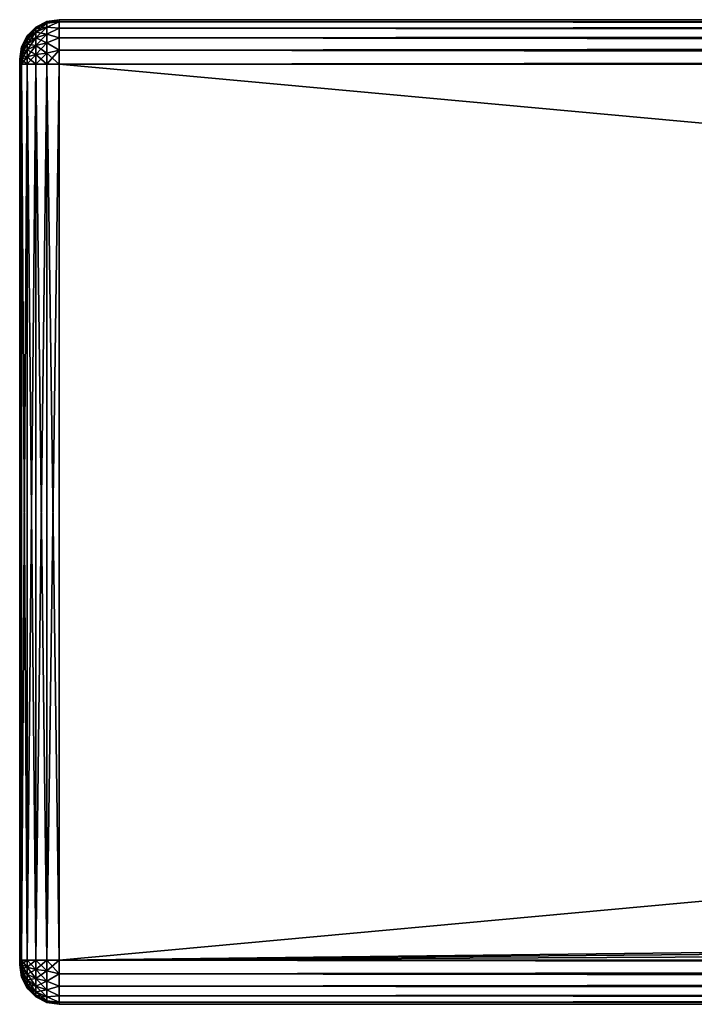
# Model space of a CAD drawing. Extents: x -54 to 446, y -6 to 1844.
# Tile 120 of 196: x -54 to -20, y 1471 to 1521. Entities that reach past the tile are written whole.
import ezdxf

# ---------------------------------------------------------------- set-up
doc = ezdxf.new("R2010")
doc.units = 0
doc.header["$LTSCALE"] = 52.148148
for name, color, linetype in [('1', 7, 'CONTINUOUS'), ('11', 7, 'CONTINUOUS'), ('12', 7, 'CONTINUOUS'), ('13', 7, 'CONTINUOUS'), ('14', 7, 'CONTINUOUS'), ('15', 7, 'CONTINUOUS'), ('16', 7, 'CONTINUOUS'), ('17', 7, 'CONTINUOUS'), ('18', 7, 'CONTINUOUS'), ('27', 7, 'CONTINUOUS'), ('28', 7, 'CONTINUOUS'), ('29', 7, 'CONTINUOUS'), ('30', 7, 'CONTINUOUS'), ('31', 7, 'CONTINUOUS'), ('32', 7, 'CONTINUOUS'), ('33', 7, 'CONTINUOUS'), ('34', 7, 'CONTINUOUS')]:
    doc.layers.add(name, color=color, linetype=linetype)

msp = doc.modelspace()

# ---------------------------------------------------------------- linework, layer by layer
at = {"layer": '1', "color": 7, "linetype": 'CONTINUOUS'}
for points in [[(-54, 1519, 26.75), (-54, 1519, 21.25), (-54, 1518.991, 21.185), (-54, 1519, 26.75)], [(-54, 1519, 26.75), (-54, 1518.991, 21.185), (-54, 1518.991, 26.815), (-54, 1519, 26.75)], [(-54, 1518.991, 21.185), (-54, 1518.967, 21.125), (-54, 1518.991, 26.815), (-54, 1518.991, 21.185)], [(-54, 1518.967, 21.125), (-54, 1518.967, 26.875), (-54, 1518.991, 26.815), (-54, 1518.967, 21.125)], [(-54, 1518.967, 21.125), (-54, 1518.927, 21.073), (-54, 1518.967, 26.875), (-54, 1518.967, 21.125)], [(-54, 1518.927, 21.073), (-54, 1518.927, 26.927), (-54, 1518.967, 26.875), (-54, 1518.927, 21.073)], [(-54, 1518.927, 21.073), (-54, 1518.875, 21.033), (-54, 1518.927, 26.927), (-54, 1518.927, 21.073)], [(-54, 1518.875, 21.033), (-54, 1518.875, 26.967), (-54, 1518.927, 26.927), (-54, 1518.875, 21.033)], [(-54, 1518.875, 21.033), (-54, 1518.815, 21.009), (-54, 1518.875, 26.967), (-54, 1518.875, 21.033)], [(-54, 1518.815, 21.009), (-54, 1518.815, 26.991), (-54, 1518.875, 26.967), (-54, 1518.815, 21.009)], [(-54, 1518.815, 21.009), (-54, 1518.75, 21), (-54, 1518.815, 26.991), (-54, 1518.815, 21.009)], [(-54, 1518.75, 21), (-54, 1518.75, 27), (-54, 1518.815, 26.991), (-54, 1518.75, 21)], [(-54, 1518.75, 21), (-54, 1473.25, 21), (-54, 1518.75, 27), (-54, 1518.75, 21)], [(-54, 1473.25, 21), (-54, 1473.25, 27), (-54, 1518.75, 27), (-54, 1473.25, 21)], [(-54, 1473.25, 21), (-54, 1473.185, 21.009), (-54, 1473.25, 27), (-54, 1473.25, 21)], [(-54, 1473.185, 21.009), (-54, 1473.185, 26.991), (-54, 1473.25, 27), (-54, 1473.185, 21.009)], [(-54, 1473.185, 21.009), (-54, 1473.125, 21.033), (-54, 1473.185, 26.991), (-54, 1473.185, 21.009)], [(-54, 1473.125, 21.033), (-54, 1473.125, 26.967), (-54, 1473.185, 26.991), (-54, 1473.125, 21.033)], [(-54, 1473.125, 21.033), (-54, 1473.073, 21.073), (-54, 1473.125, 26.967), (-54, 1473.125, 21.033)], [(-54, 1473.073, 21.073), (-54, 1473.073, 26.927), (-54, 1473.125, 26.967), (-54, 1473.073, 21.073)], [(-54, 1473.073, 21.073), (-54, 1473.033, 21.125), (-54, 1473.073, 26.927), (-54, 1473.073, 21.073)], [(-54, 1473.033, 21.125), (-54, 1473.033, 26.875), (-54, 1473.073, 26.927), (-54, 1473.033, 21.125)], [(-54, 1473.033, 21.125), (-54, 1473.009, 21.185), (-54, 1473.033, 26.875), (-54, 1473.033, 21.125)], [(-54, 1473.009, 21.185), (-54, 1473.009, 26.815), (-54, 1473.033, 26.875), (-54, 1473.009, 21.185)], [(-54, 1473.009, 21.185), (-54, 1473, 21.25), (-54, 1473.009, 26.815), (-54, 1473.009, 21.185)], [(-54, 1473, 21.25), (-54, 1473, 26.75), (-54, 1473.009, 26.815), (-54, 1473, 21.25)]]:
    msp.add_3dface(points, dxfattribs=at)
at = {"layer": '11', "color": 7, "linetype": 'CONTINUOUS'}
for points in [[(-52, 1521, 26.75), (-52, 1520.89, 27.445), (444, 1521, 26.75), (-52, 1521, 26.75)], [(444, 1521, 26.75), (-52, 1520.89, 27.445), (444, 1520.89, 27.445), (444, 1521, 26.75)], [(-52, 1520.89, 27.445), (-52, 1520.57, 28.073), (444, 1520.89, 27.445), (-52, 1520.89, 27.445)], [(444, 1520.89, 27.445), (-52, 1520.57, 28.073), (444, 1520.57, 28.073), (444, 1520.89, 27.445)], [(-52, 1520.57, 28.073), (-52, 1520.073, 28.57), (444, 1520.57, 28.073), (-52, 1520.57, 28.073)], [(444, 1520.57, 28.073), (-52, 1520.073, 28.57), (444, 1520.073, 28.57), (444, 1520.57, 28.073)], [(-52, 1520.073, 28.57), (-52, 1519.445, 28.89), (444, 1520.073, 28.57), (-52, 1520.073, 28.57)], [(444, 1520.073, 28.57), (-52, 1519.445, 28.89), (444, 1519.445, 28.89), (444, 1520.073, 28.57)], [(-52, 1519.445, 28.89), (-52, 1518.75, 29), (444, 1519.445, 28.89), (-52, 1519.445, 28.89)], [(444, 1519.445, 28.89), (-52, 1518.75, 29), (444, 1518.75, 29), (444, 1519.445, 28.89)]]:
    msp.add_3dface(points, dxfattribs=at)
at = {"layer": '12', "color": 7, "linetype": 'CONTINUOUS'}
for points in [[(444, 1518.75, 29), (-52, 1518.75, 29), (444, 1473.25, 29), (444, 1518.75, 29)], [(-52, 1518.75, 29), (-52, 1473.25, 29), (444, 1473.25, 29), (-52, 1518.75, 29)]]:
    msp.add_3dface(points, dxfattribs=at)
at = {"layer": '13', "color": 7, "linetype": 'CONTINUOUS'}
for points in [[(444, 1473.25, 29), (-52, 1473.25, 29), (-52, 1472.555, 28.89), (444, 1473.25, 29)], [(444, 1473.25, 29), (-52, 1472.555, 28.89), (444, 1472.555, 28.89), (444, 1473.25, 29)], [(-52, 1472.555, 28.89), (-52, 1471.927, 28.57), (444, 1472.555, 28.89), (-52, 1472.555, 28.89)], [(444, 1472.555, 28.89), (-52, 1471.927, 28.57), (444, 1471.927, 28.57), (444, 1472.555, 28.89)], [(-52, 1471.927, 28.57), (-52, 1471.43, 28.073), (444, 1471.927, 28.57), (-52, 1471.927, 28.57)], [(444, 1471.927, 28.57), (-52, 1471.43, 28.073), (444, 1471.43, 28.073), (444, 1471.927, 28.57)], [(-52, 1471.43, 28.073), (-52, 1471.11, 27.445), (444, 1471.43, 28.073), (-52, 1471.43, 28.073)], [(444, 1471.43, 28.073), (-52, 1471.11, 27.445), (444, 1471.11, 27.445), (444, 1471.43, 28.073)], [(-52, 1471.11, 27.445), (-52, 1471, 26.75), (444, 1471.11, 27.445), (-52, 1471.11, 27.445)], [(444, 1471.11, 27.445), (-52, 1471, 26.75), (444, 1471, 26.75), (444, 1471.11, 27.445)]]:
    msp.add_3dface(points, dxfattribs=at)
at = {"layer": '14', "color": 7, "linetype": 'CONTINUOUS'}
for points in [[(444, 1471, 26.75), (-52, 1471, 26.75), (444, 1471, 21.25), (444, 1471, 26.75)], [(-52, 1471, 26.75), (-52, 1471, 21.25), (444, 1471, 21.25), (-52, 1471, 26.75)]]:
    msp.add_3dface(points, dxfattribs=at)
at = {"layer": '15', "color": 7, "linetype": 'CONTINUOUS'}
for points in [[(-52, 1473.25, 19), (346.334, 1473.25, 19), (444, 1472.555, 19.11), (-52, 1473.25, 19)], [(-52, 1472.555, 19.11), (-52, 1473.25, 19), (444, 1472.555, 19.11), (-52, 1472.555, 19.11)], [(-52, 1471.927, 19.43), (-52, 1472.555, 19.11), (444, 1471.927, 19.43), (-52, 1471.927, 19.43)], [(444, 1471.927, 19.43), (-52, 1472.555, 19.11), (444, 1472.555, 19.11), (444, 1471.927, 19.43)], [(-52, 1471.43, 19.927), (-52, 1471.927, 19.43), (444, 1471.43, 19.927), (-52, 1471.43, 19.927)], [(444, 1471.43, 19.927), (-52, 1471.927, 19.43), (444, 1471.927, 19.43), (444, 1471.43, 19.927)], [(-52, 1471.11, 20.555), (-52, 1471.43, 19.927), (444, 1471.11, 20.555), (-52, 1471.11, 20.555)], [(444, 1471.11, 20.555), (-52, 1471.43, 19.927), (444, 1471.43, 19.927), (444, 1471.11, 20.555)], [(444, 1471, 21.25), (-52, 1471, 21.25), (-52, 1471.11, 20.555), (444, 1471, 21.25)], [(444, 1471, 21.25), (-52, 1471.11, 20.555), (444, 1471.11, 20.555), (444, 1471, 21.25)]]:
    msp.add_3dface(points, dxfattribs=at)
at = {"layer": '16', "color": 7, "linetype": 'CONTINUOUS'}
for points in [[(351.421, 1478.002, 19), (-52, 1473.25, 19), (444, 1518.75, 19), (351.421, 1478.002, 19)], [(444, 1518.75, 19), (-52, 1473.25, 19), (-52, 1518.75, 19), (444, 1518.75, 19)], [(349.396, 1476.797, 19), (-52, 1473.25, 19), (351.421, 1478.002, 19), (349.396, 1476.797, 19)], [(347.674, 1475.188, 19), (-52, 1473.25, 19), (349.396, 1476.797, 19), (347.674, 1475.188, 19)], [(346.334, 1473.25, 19), (-52, 1473.25, 19), (347.674, 1475.188, 19), (346.334, 1473.25, 19)]]:
    msp.add_3dface(points, dxfattribs=at)
at = {"layer": '17', "color": 7, "linetype": 'CONTINUOUS'}
for points in [[(-52, 1520.89, 20.555), (-52, 1521, 21.25), (444, 1520.89, 20.555), (-52, 1520.89, 20.555)], [(444, 1520.89, 20.555), (-52, 1521, 21.25), (444, 1521, 21.25), (444, 1520.89, 20.555)], [(-52, 1520.57, 19.927), (-52, 1520.89, 20.555), (444, 1520.57, 19.927), (-52, 1520.57, 19.927)], [(444, 1520.57, 19.927), (-52, 1520.89, 20.555), (444, 1520.89, 20.555), (444, 1520.57, 19.927)], [(-52, 1520.073, 19.43), (-52, 1520.57, 19.927), (444, 1520.073, 19.43), (-52, 1520.073, 19.43)], [(444, 1520.073, 19.43), (-52, 1520.57, 19.927), (444, 1520.57, 19.927), (444, 1520.073, 19.43)], [(-52, 1519.445, 19.11), (-52, 1520.073, 19.43), (444, 1519.445, 19.11), (-52, 1519.445, 19.11)], [(444, 1519.445, 19.11), (-52, 1520.073, 19.43), (444, 1520.073, 19.43), (444, 1519.445, 19.11)], [(444, 1518.75, 19), (-52, 1518.75, 19), (-52, 1519.445, 19.11), (444, 1518.75, 19)], [(444, 1518.75, 19), (-52, 1519.445, 19.11), (444, 1519.445, 19.11), (444, 1518.75, 19)]]:
    msp.add_3dface(points, dxfattribs=at)
at = {"layer": '18', "color": 7, "linetype": 'CONTINUOUS'}
for points in [[(-52, 1521, 26.75), (444, 1521, 26.75), (-52, 1521, 21.25), (-52, 1521, 26.75)], [(-52, 1521, 21.25), (444, 1521, 26.75), (444, 1521, 21.25), (-52, 1521, 21.25)]]:
    msp.add_3dface(points, dxfattribs=at)
at = {"layer": '27', "color": 7, "linetype": 'CONTINUOUS'}
for points in [[(-52, 1520.89, 27.445), (-52, 1521, 26.75), (-52.616, 1520.829, 27.307), (-52, 1520.89, 27.445)], [(-52, 1521, 26.75), (-52.616, 1520.903, 26.75), (-52.616, 1520.829, 27.307), (-52, 1521, 26.75)], [(-53.175, 1520.619, 26.75), (-53.618, 1520.176, 26.75), (-53.618, 1520.127, 27.119), (-53.175, 1520.619, 26.75)], [(-53.175, 1520.619, 26.75), (-53.618, 1520.127, 27.119), (-53.175, 1520.555, 27.234), (-53.175, 1520.619, 26.75)], [(-53.618, 1520.127, 27.119), (-53.618, 1519.985, 27.463), (-53.175, 1520.555, 27.234), (-53.618, 1520.127, 27.119)], [(-53.175, 1520.555, 27.234), (-53.618, 1519.985, 27.463), (-53.175, 1520.368, 27.684), (-53.175, 1520.555, 27.234)], [(-52.616, 1520.903, 26.75), (-53.175, 1520.619, 26.75), (-53.175, 1520.555, 27.234), (-52.616, 1520.903, 26.75)], [(-52.616, 1520.903, 26.75), (-53.175, 1520.555, 27.234), (-52.616, 1520.829, 27.307), (-52.616, 1520.903, 26.75)], [(-53.175, 1520.555, 27.234), (-53.175, 1520.368, 27.684), (-52.616, 1520.829, 27.307), (-53.175, 1520.555, 27.234)], [(-52.616, 1520.829, 27.307), (-53.175, 1520.368, 27.684), (-52.616, 1520.614, 27.826), (-52.616, 1520.829, 27.307)], [(-53.175, 1520.368, 27.684), (-53.175, 1520.071, 28.071), (-52.616, 1520.614, 27.826), (-53.175, 1520.368, 27.684)], [(-52.616, 1520.614, 27.826), (-53.175, 1520.071, 28.071), (-52.616, 1520.272, 28.272), (-52.616, 1520.614, 27.826)], [(-52, 1520.57, 28.073), (-52, 1520.89, 27.445), (-52.616, 1520.614, 27.826), (-52, 1520.57, 28.073)], [(-52, 1520.89, 27.445), (-52.616, 1520.829, 27.307), (-52.616, 1520.614, 27.826), (-52, 1520.89, 27.445)], [(-52, 1520.57, 28.073), (-52.616, 1520.614, 27.826), (-52.616, 1520.272, 28.272), (-52, 1520.57, 28.073)], [(-52, 1520.073, 28.57), (-52, 1520.57, 28.073), (-52.616, 1520.272, 28.272), (-52, 1520.073, 28.57)], [(-53.618, 1520.176, 26.75), (-53.902, 1519.618, 26.75), (-53.902, 1519.588, 26.975), (-53.618, 1520.176, 26.75)], [(-53.618, 1520.176, 26.75), (-53.902, 1519.588, 26.975), (-53.618, 1520.127, 27.119), (-53.618, 1520.176, 26.75)], [(-53.902, 1519.588, 26.975), (-53.902, 1519.502, 27.184), (-53.618, 1520.127, 27.119), (-53.902, 1519.588, 26.975)], [(-53.618, 1520.127, 27.119), (-53.902, 1519.502, 27.184), (-53.618, 1519.985, 27.463), (-53.618, 1520.127, 27.119)], [(-53.618, 1519.985, 27.463), (-53.618, 1519.758, 27.758), (-53.175, 1520.368, 27.684), (-53.618, 1519.985, 27.463)], [(-53.175, 1520.368, 27.684), (-53.618, 1519.758, 27.758), (-53.175, 1520.071, 28.071), (-53.175, 1520.368, 27.684)], [(-53.618, 1519.758, 27.758), (-53.618, 1519.463, 27.985), (-53.175, 1520.071, 28.071), (-53.618, 1519.758, 27.758)], [(-53.175, 1520.071, 28.071), (-53.618, 1519.463, 27.985), (-53.175, 1519.684, 28.368), (-53.175, 1520.071, 28.071)], [(-53.175, 1520.071, 28.071), (-53.175, 1519.684, 28.368), (-52.616, 1520.272, 28.272), (-53.175, 1520.071, 28.071)], [(-52.616, 1520.272, 28.272), (-53.175, 1519.684, 28.368), (-52.616, 1519.826, 28.614), (-52.616, 1520.272, 28.272)], [(-52, 1520.073, 28.57), (-52.616, 1520.272, 28.272), (-52.616, 1519.826, 28.614), (-52, 1520.073, 28.57)], [(-52, 1519.445, 28.89), (-52, 1520.073, 28.57), (-52.616, 1519.826, 28.614), (-52, 1519.445, 28.89)], [(-53.902, 1519.618, 26.75), (-54, 1519, 26.75), (-54, 1518.991, 26.815), (-53.902, 1519.618, 26.75)], [(-53.902, 1519.618, 26.75), (-54, 1518.991, 26.815), (-53.902, 1519.588, 26.975), (-53.902, 1519.618, 26.75)], [(-54, 1518.991, 26.815), (-54, 1518.967, 26.875), (-53.902, 1519.588, 26.975), (-54, 1518.991, 26.815)], [(-53.902, 1519.588, 26.975), (-54, 1518.967, 26.875), (-53.902, 1519.502, 27.184), (-53.902, 1519.588, 26.975)], [(-54, 1518.967, 26.875), (-54, 1518.927, 26.927), (-53.902, 1519.502, 27.184), (-54, 1518.967, 26.875)], [(-53.902, 1519.502, 27.184), (-54, 1518.927, 26.927), (-53.902, 1519.364, 27.364), (-53.902, 1519.502, 27.184)], [(-53.902, 1519.502, 27.184), (-53.902, 1519.364, 27.364), (-53.618, 1519.985, 27.463), (-53.902, 1519.502, 27.184)], [(-53.618, 1519.985, 27.463), (-53.902, 1519.364, 27.364), (-53.618, 1519.758, 27.758), (-53.618, 1519.985, 27.463)], [(-53.902, 1519.364, 27.364), (-53.902, 1519.184, 27.502), (-53.618, 1519.758, 27.758), (-53.902, 1519.364, 27.364)], [(-53.618, 1519.758, 27.758), (-53.902, 1519.184, 27.502), (-53.618, 1519.463, 27.985), (-53.618, 1519.758, 27.758)], [(-53.618, 1519.463, 27.985), (-53.618, 1519.119, 28.127), (-53.175, 1519.684, 28.368), (-53.618, 1519.463, 27.985)], [(-53.175, 1519.684, 28.368), (-53.618, 1519.119, 28.127), (-53.175, 1519.234, 28.555), (-53.175, 1519.684, 28.368)], [(-53.175, 1519.684, 28.368), (-53.175, 1519.234, 28.555), (-52.616, 1519.826, 28.614), (-53.175, 1519.684, 28.368)], [(-52.616, 1519.826, 28.614), (-53.175, 1519.234, 28.555), (-52.616, 1519.307, 28.829), (-52.616, 1519.826, 28.614)], [(-52, 1519.445, 28.89), (-52.616, 1519.826, 28.614), (-52.616, 1519.307, 28.829), (-52, 1519.445, 28.89)], [(-54, 1518.927, 26.927), (-54, 1518.875, 26.967), (-53.902, 1519.364, 27.364), (-54, 1518.927, 26.927)], [(-53.902, 1519.364, 27.364), (-54, 1518.875, 26.967), (-53.902, 1519.184, 27.502), (-53.902, 1519.364, 27.364)], [(-53.902, 1519.184, 27.502), (-54, 1518.875, 26.967), (-53.902, 1518.975, 27.588), (-53.902, 1519.184, 27.502)], [(-53.902, 1519.184, 27.502), (-53.902, 1518.975, 27.588), (-53.618, 1519.463, 27.985), (-53.902, 1519.184, 27.502)], [(-53.618, 1519.463, 27.985), (-53.902, 1518.975, 27.588), (-53.618, 1519.119, 28.127), (-53.618, 1519.463, 27.985)], [(-53.902, 1518.75, 27.618), (-53.618, 1518.75, 28.176), (-53.618, 1519.119, 28.127), (-53.902, 1518.75, 27.618)], [(-53.902, 1518.975, 27.588), (-53.902, 1518.75, 27.618), (-53.618, 1519.119, 28.127), (-53.902, 1518.975, 27.588)], [(-53.618, 1518.75, 28.176), (-53.175, 1518.75, 28.619), (-53.175, 1519.234, 28.555), (-53.618, 1518.75, 28.176)], [(-53.618, 1519.119, 28.127), (-53.618, 1518.75, 28.176), (-53.175, 1519.234, 28.555), (-53.618, 1519.119, 28.127)], [(-53.175, 1518.75, 28.619), (-52.616, 1518.75, 28.903), (-52.616, 1519.307, 28.829), (-53.175, 1518.75, 28.619)], [(-53.175, 1519.234, 28.555), (-53.175, 1518.75, 28.619), (-52.616, 1519.307, 28.829), (-53.175, 1519.234, 28.555)], [(-52, 1518.75, 29), (-52, 1519.445, 28.89), (-52.616, 1518.75, 28.903), (-52, 1518.75, 29)], [(-52.616, 1518.75, 28.903), (-52, 1519.445, 28.89), (-52.616, 1519.307, 28.829), (-52.616, 1518.75, 28.903)], [(-54, 1518.75, 27), (-53.902, 1518.75, 27.618), (-53.902, 1518.975, 27.588), (-54, 1518.75, 27)], [(-54, 1518.815, 26.991), (-54, 1518.75, 27), (-53.902, 1518.975, 27.588), (-54, 1518.815, 26.991)], [(-54, 1518.875, 26.967), (-54, 1518.815, 26.991), (-53.902, 1518.975, 27.588), (-54, 1518.875, 26.967)]]:
    msp.add_3dface(points, dxfattribs=at)
at = {"layer": '28', "color": 7, "linetype": 'CONTINUOUS'}
for points in [[(-54, 1473.25, 27), (-53.902, 1473.25, 27.618), (-54, 1518.75, 27), (-54, 1473.25, 27)], [(-54, 1518.75, 27), (-53.902, 1473.25, 27.618), (-53.902, 1518.75, 27.618), (-54, 1518.75, 27)], [(-53.902, 1473.25, 27.618), (-53.618, 1473.25, 28.176), (-53.902, 1518.75, 27.618), (-53.902, 1473.25, 27.618)], [(-53.902, 1518.75, 27.618), (-53.618, 1473.25, 28.176), (-53.618, 1518.75, 28.176), (-53.902, 1518.75, 27.618)], [(-53.618, 1473.25, 28.176), (-53.175, 1473.25, 28.619), (-53.618, 1518.75, 28.176), (-53.618, 1473.25, 28.176)], [(-53.618, 1518.75, 28.176), (-53.175, 1473.25, 28.619), (-53.175, 1518.75, 28.619), (-53.618, 1518.75, 28.176)], [(-53.175, 1473.25, 28.619), (-52.616, 1473.25, 28.903), (-53.175, 1518.75, 28.619), (-53.175, 1473.25, 28.619)], [(-53.175, 1518.75, 28.619), (-52.616, 1473.25, 28.903), (-52.616, 1518.75, 28.903), (-53.175, 1518.75, 28.619)], [(-52, 1473.25, 29), (-52, 1518.75, 29), (-52.616, 1518.75, 28.903), (-52, 1473.25, 29)], [(-52.616, 1473.25, 28.903), (-52, 1473.25, 29), (-52.616, 1518.75, 28.903), (-52.616, 1473.25, 28.903)]]:
    msp.add_3dface(points, dxfattribs=at)
at = {"layer": '29', "color": 7, "linetype": 'CONTINUOUS'}
for points in [[(-54, 1473.25, 27), (-54, 1473.185, 26.991), (-53.902, 1473.25, 27.618), (-54, 1473.25, 27)], [(-53.902, 1473.25, 27.618), (-54, 1473.185, 26.991), (-53.902, 1473.025, 27.588), (-53.902, 1473.25, 27.618)], [(-54, 1473.185, 26.991), (-54, 1473.125, 26.967), (-53.902, 1473.025, 27.588), (-54, 1473.185, 26.991)], [(-54, 1473.125, 26.967), (-54, 1473.073, 26.927), (-53.902, 1472.816, 27.502), (-54, 1473.125, 26.967)], [(-53.902, 1473.025, 27.588), (-54, 1473.125, 26.967), (-53.902, 1472.816, 27.502), (-53.902, 1473.025, 27.588)], [(-54, 1473.073, 26.927), (-54, 1473.033, 26.875), (-53.902, 1472.636, 27.364), (-54, 1473.073, 26.927)], [(-53.902, 1472.816, 27.502), (-54, 1473.073, 26.927), (-53.902, 1472.636, 27.364), (-53.902, 1472.816, 27.502)], [(-54, 1473.033, 26.875), (-54, 1473.009, 26.815), (-53.902, 1472.412, 26.975), (-54, 1473.033, 26.875)], [(-53.902, 1472.636, 27.364), (-54, 1473.033, 26.875), (-53.902, 1472.498, 27.184), (-53.902, 1472.636, 27.364)], [(-53.902, 1472.498, 27.184), (-54, 1473.033, 26.875), (-53.902, 1472.412, 26.975), (-53.902, 1472.498, 27.184)], [(-54, 1473.009, 26.815), (-54, 1473, 26.75), (-53.902, 1472.412, 26.975), (-54, 1473.009, 26.815)], [(-54, 1473, 26.75), (-53.902, 1472.382, 26.75), (-53.902, 1472.412, 26.975), (-54, 1473, 26.75)], [(-53.902, 1473.25, 27.618), (-53.902, 1473.025, 27.588), (-53.618, 1473.25, 28.176), (-53.902, 1473.25, 27.618)], [(-53.618, 1473.25, 28.176), (-53.902, 1473.025, 27.588), (-53.618, 1472.881, 28.127), (-53.618, 1473.25, 28.176)], [(-53.902, 1473.025, 27.588), (-53.902, 1472.816, 27.502), (-53.618, 1472.881, 28.127), (-53.902, 1473.025, 27.588)], [(-53.618, 1473.25, 28.176), (-53.618, 1472.881, 28.127), (-53.175, 1473.25, 28.619), (-53.618, 1473.25, 28.176)], [(-53.175, 1473.25, 28.619), (-53.618, 1472.881, 28.127), (-53.175, 1472.766, 28.555), (-53.175, 1473.25, 28.619)], [(-53.175, 1473.25, 28.619), (-53.175, 1472.766, 28.555), (-52.616, 1473.25, 28.903), (-53.175, 1473.25, 28.619)], [(-52.616, 1473.25, 28.903), (-53.175, 1472.766, 28.555), (-52.616, 1472.693, 28.829), (-52.616, 1473.25, 28.903)], [(-52, 1472.555, 28.89), (-52, 1473.25, 29), (-52.616, 1472.693, 28.829), (-52, 1472.555, 28.89)], [(-52, 1473.25, 29), (-52.616, 1473.25, 28.903), (-52.616, 1472.693, 28.829), (-52, 1473.25, 29)], [(-53.618, 1472.881, 28.127), (-53.902, 1472.816, 27.502), (-53.618, 1472.537, 27.985), (-53.618, 1472.881, 28.127)], [(-53.902, 1472.816, 27.502), (-53.902, 1472.636, 27.364), (-53.618, 1472.537, 27.985), (-53.902, 1472.816, 27.502)], [(-53.902, 1472.636, 27.364), (-53.902, 1472.498, 27.184), (-53.618, 1472.242, 27.758), (-53.902, 1472.636, 27.364)], [(-53.618, 1472.537, 27.985), (-53.902, 1472.636, 27.364), (-53.618, 1472.242, 27.758), (-53.618, 1472.537, 27.985)], [(-53.618, 1472.881, 28.127), (-53.618, 1472.537, 27.985), (-53.175, 1472.766, 28.555), (-53.618, 1472.881, 28.127)], [(-53.175, 1472.766, 28.555), (-53.618, 1472.537, 27.985), (-53.175, 1472.316, 28.368), (-53.175, 1472.766, 28.555)], [(-53.618, 1472.537, 27.985), (-53.618, 1472.242, 27.758), (-53.175, 1472.316, 28.368), (-53.618, 1472.537, 27.985)], [(-53.175, 1472.766, 28.555), (-53.175, 1472.316, 28.368), (-52.616, 1472.693, 28.829), (-53.175, 1472.766, 28.555)], [(-52.616, 1472.693, 28.829), (-53.175, 1472.316, 28.368), (-52.616, 1472.174, 28.614), (-52.616, 1472.693, 28.829)], [(-52, 1472.555, 28.89), (-52.616, 1472.693, 28.829), (-52.616, 1472.174, 28.614), (-52, 1472.555, 28.89)], [(-52, 1471.927, 28.57), (-52, 1472.555, 28.89), (-52.616, 1472.174, 28.614), (-52, 1471.927, 28.57)], [(-53.902, 1472.498, 27.184), (-53.902, 1472.412, 26.975), (-53.618, 1472.015, 27.463), (-53.902, 1472.498, 27.184)], [(-53.618, 1472.242, 27.758), (-53.902, 1472.498, 27.184), (-53.618, 1472.015, 27.463), (-53.618, 1472.242, 27.758)], [(-53.902, 1472.412, 26.975), (-53.902, 1472.382, 26.75), (-53.618, 1471.873, 27.119), (-53.902, 1472.412, 26.975)], [(-53.618, 1472.015, 27.463), (-53.902, 1472.412, 26.975), (-53.618, 1471.873, 27.119), (-53.618, 1472.015, 27.463)], [(-53.902, 1472.382, 26.75), (-53.618, 1471.824, 26.75), (-53.618, 1471.873, 27.119), (-53.902, 1472.382, 26.75)], [(-53.175, 1472.316, 28.368), (-53.618, 1472.242, 27.758), (-53.175, 1471.929, 28.071), (-53.175, 1472.316, 28.368)], [(-53.618, 1472.242, 27.758), (-53.618, 1472.015, 27.463), (-53.175, 1471.929, 28.071), (-53.618, 1472.242, 27.758)], [(-53.618, 1472.015, 27.463), (-53.618, 1471.873, 27.119), (-53.175, 1471.632, 27.684), (-53.618, 1472.015, 27.463)], [(-53.175, 1471.929, 28.071), (-53.618, 1472.015, 27.463), (-53.175, 1471.632, 27.684), (-53.175, 1471.929, 28.071)], [(-53.175, 1472.316, 28.368), (-53.175, 1471.929, 28.071), (-52.616, 1472.174, 28.614), (-53.175, 1472.316, 28.368)], [(-52.616, 1472.174, 28.614), (-53.175, 1471.929, 28.071), (-52.616, 1471.728, 28.272), (-52.616, 1472.174, 28.614)], [(-52, 1471.927, 28.57), (-52.616, 1472.174, 28.614), (-52.616, 1471.728, 28.272), (-52, 1471.927, 28.57)], [(-53.618, 1471.873, 27.119), (-53.618, 1471.824, 26.75), (-53.175, 1471.445, 27.234), (-53.618, 1471.873, 27.119)], [(-53.175, 1471.632, 27.684), (-53.618, 1471.873, 27.119), (-53.175, 1471.445, 27.234), (-53.175, 1471.632, 27.684)], [(-53.618, 1471.824, 26.75), (-53.175, 1471.381, 26.75), (-53.175, 1471.445, 27.234), (-53.618, 1471.824, 26.75)], [(-53.175, 1471.929, 28.071), (-53.175, 1471.632, 27.684), (-52.616, 1471.728, 28.272), (-53.175, 1471.929, 28.071)], [(-52.616, 1471.728, 28.272), (-53.175, 1471.632, 27.684), (-52.616, 1471.386, 27.826), (-52.616, 1471.728, 28.272)], [(-53.175, 1471.632, 27.684), (-53.175, 1471.445, 27.234), (-52.616, 1471.386, 27.826), (-53.175, 1471.632, 27.684)], [(-52, 1471.43, 28.073), (-52, 1471.927, 28.57), (-52.616, 1471.728, 28.272), (-52, 1471.43, 28.073)], [(-52, 1471.43, 28.073), (-52.616, 1471.728, 28.272), (-52.616, 1471.386, 27.826), (-52, 1471.43, 28.073)], [(-53.175, 1471.445, 27.234), (-53.175, 1471.381, 26.75), (-52.616, 1471.171, 27.307), (-53.175, 1471.445, 27.234)], [(-52.616, 1471.386, 27.826), (-53.175, 1471.445, 27.234), (-52.616, 1471.171, 27.307), (-52.616, 1471.386, 27.826)], [(-53.175, 1471.381, 26.75), (-52.616, 1471.097, 26.75), (-52.616, 1471.171, 27.307), (-53.175, 1471.381, 26.75)], [(-52, 1471.11, 27.445), (-52, 1471.43, 28.073), (-52.616, 1471.386, 27.826), (-52, 1471.11, 27.445)], [(-52, 1471.11, 27.445), (-52.616, 1471.386, 27.826), (-52.616, 1471.171, 27.307), (-52, 1471.11, 27.445)], [(-52.616, 1471.097, 26.75), (-52, 1471.11, 27.445), (-52.616, 1471.171, 27.307), (-52.616, 1471.097, 26.75)], [(-52, 1471, 26.75), (-52, 1471.11, 27.445), (-52.616, 1471.097, 26.75), (-52, 1471, 26.75)]]:
    msp.add_3dface(points, dxfattribs=at)
at = {"layer": '30', "color": 7, "linetype": 'CONTINUOUS'}
for points in [[(-54, 1473, 21.25), (-53.902, 1472.382, 21.25), (-54, 1473, 26.75), (-54, 1473, 21.25)], [(-54, 1473, 26.75), (-53.902, 1472.382, 21.25), (-53.902, 1472.382, 26.75), (-54, 1473, 26.75)], [(-53.902, 1472.382, 21.25), (-53.618, 1471.824, 21.25), (-53.902, 1472.382, 26.75), (-53.902, 1472.382, 21.25)], [(-53.902, 1472.382, 26.75), (-53.618, 1471.824, 21.25), (-53.618, 1471.824, 26.75), (-53.902, 1472.382, 26.75)], [(-53.618, 1471.824, 21.25), (-53.175, 1471.381, 21.25), (-53.618, 1471.824, 26.75), (-53.618, 1471.824, 21.25)], [(-53.618, 1471.824, 26.75), (-53.175, 1471.381, 21.25), (-53.175, 1471.381, 26.75), (-53.618, 1471.824, 26.75)], [(-53.175, 1471.381, 21.25), (-52.616, 1471.097, 21.25), (-53.175, 1471.381, 26.75), (-53.175, 1471.381, 21.25)], [(-53.175, 1471.381, 26.75), (-52.616, 1471.097, 21.25), (-52.616, 1471.097, 26.75), (-53.175, 1471.381, 26.75)], [(-52, 1471, 21.25), (-52, 1471, 26.75), (-52.616, 1471.097, 26.75), (-52, 1471, 21.25)], [(-52.616, 1471.097, 21.25), (-52, 1471, 21.25), (-52.616, 1471.097, 26.75), (-52.616, 1471.097, 21.25)]]:
    msp.add_3dface(points, dxfattribs=at)
at = {"layer": '31', "color": 7, "linetype": 'CONTINUOUS'}
for points in [[(-54, 1473.25, 21), (-53.902, 1473.25, 20.382), (-53.902, 1473.025, 20.412), (-54, 1473.25, 21)], [(-54, 1473.185, 21.009), (-54, 1473.25, 21), (-53.902, 1473.025, 20.412), (-54, 1473.185, 21.009)], [(-54, 1473.125, 21.033), (-54, 1473.185, 21.009), (-53.902, 1473.025, 20.412), (-54, 1473.125, 21.033)], [(-54, 1473.073, 21.073), (-54, 1473.125, 21.033), (-53.902, 1472.636, 20.636), (-54, 1473.073, 21.073)], [(-53.902, 1472.636, 20.636), (-54, 1473.125, 21.033), (-53.902, 1472.816, 20.498), (-53.902, 1472.636, 20.636)], [(-53.902, 1472.816, 20.498), (-54, 1473.125, 21.033), (-53.902, 1473.025, 20.412), (-53.902, 1472.816, 20.498)], [(-54, 1473.033, 21.125), (-54, 1473.073, 21.073), (-53.902, 1472.498, 20.816), (-54, 1473.033, 21.125)], [(-53.902, 1472.498, 20.816), (-54, 1473.073, 21.073), (-53.902, 1472.636, 20.636), (-53.902, 1472.498, 20.816)], [(-54, 1473.009, 21.185), (-54, 1473.033, 21.125), (-53.902, 1472.412, 21.025), (-54, 1473.009, 21.185)], [(-53.902, 1472.412, 21.025), (-54, 1473.033, 21.125), (-53.902, 1472.498, 20.816), (-53.902, 1472.412, 21.025)], [(-54, 1473, 21.25), (-54, 1473.009, 21.185), (-53.902, 1472.382, 21.25), (-54, 1473, 21.25)], [(-53.902, 1472.382, 21.25), (-54, 1473.009, 21.185), (-53.902, 1472.412, 21.025), (-53.902, 1472.382, 21.25)], [(-53.902, 1473.25, 20.382), (-53.618, 1473.25, 19.824), (-53.618, 1472.881, 19.873), (-53.902, 1473.25, 20.382)], [(-53.902, 1473.025, 20.412), (-53.902, 1473.25, 20.382), (-53.618, 1472.881, 19.873), (-53.902, 1473.025, 20.412)], [(-53.902, 1472.816, 20.498), (-53.902, 1473.025, 20.412), (-53.618, 1472.537, 20.015), (-53.902, 1472.816, 20.498)], [(-53.618, 1472.537, 20.015), (-53.902, 1473.025, 20.412), (-53.618, 1472.881, 19.873), (-53.618, 1472.537, 20.015)], [(-53.618, 1473.25, 19.824), (-53.175, 1473.25, 19.381), (-53.175, 1472.766, 19.445), (-53.618, 1473.25, 19.824)], [(-53.618, 1472.881, 19.873), (-53.618, 1473.25, 19.824), (-53.175, 1472.766, 19.445), (-53.618, 1472.881, 19.873)], [(-53.175, 1473.25, 19.381), (-52.616, 1473.25, 19.097), (-52.616, 1472.693, 19.171), (-53.175, 1473.25, 19.381)], [(-53.175, 1472.766, 19.445), (-53.175, 1473.25, 19.381), (-52.616, 1472.693, 19.171), (-53.175, 1472.766, 19.445)], [(-52, 1473.25, 19), (-52, 1472.555, 19.11), (-52.616, 1473.25, 19.097), (-52, 1473.25, 19)], [(-52.616, 1473.25, 19.097), (-52, 1472.555, 19.11), (-52.616, 1472.693, 19.171), (-52.616, 1473.25, 19.097)], [(-53.902, 1472.636, 20.636), (-53.902, 1472.816, 20.498), (-53.618, 1472.242, 20.242), (-53.902, 1472.636, 20.636)], [(-53.618, 1472.242, 20.242), (-53.902, 1472.816, 20.498), (-53.618, 1472.537, 20.015), (-53.618, 1472.242, 20.242)], [(-53.902, 1472.498, 20.816), (-53.902, 1472.636, 20.636), (-53.618, 1472.015, 20.537), (-53.902, 1472.498, 20.816)], [(-53.618, 1472.015, 20.537), (-53.902, 1472.636, 20.636), (-53.618, 1472.242, 20.242), (-53.618, 1472.015, 20.537)], [(-53.618, 1472.537, 20.015), (-53.618, 1472.881, 19.873), (-53.175, 1472.316, 19.632), (-53.618, 1472.537, 20.015)], [(-53.175, 1472.316, 19.632), (-53.618, 1472.881, 19.873), (-53.175, 1472.766, 19.445), (-53.175, 1472.316, 19.632)], [(-53.618, 1472.242, 20.242), (-53.618, 1472.537, 20.015), (-53.175, 1471.929, 19.929), (-53.618, 1472.242, 20.242)], [(-53.175, 1471.929, 19.929), (-53.618, 1472.537, 20.015), (-53.175, 1472.316, 19.632), (-53.175, 1471.929, 19.929)], [(-53.175, 1472.316, 19.632), (-53.175, 1472.766, 19.445), (-52.616, 1472.174, 19.386), (-53.175, 1472.316, 19.632)], [(-52.616, 1472.174, 19.386), (-53.175, 1472.766, 19.445), (-52.616, 1472.693, 19.171), (-52.616, 1472.174, 19.386)], [(-52, 1472.555, 19.11), (-52.616, 1472.174, 19.386), (-52.616, 1472.693, 19.171), (-52, 1472.555, 19.11)], [(-52, 1472.555, 19.11), (-52, 1471.927, 19.43), (-52.616, 1472.174, 19.386), (-52, 1472.555, 19.11)], [(-53.902, 1472.412, 21.025), (-53.902, 1472.498, 20.816), (-53.618, 1471.873, 20.881), (-53.902, 1472.412, 21.025)], [(-53.618, 1471.873, 20.881), (-53.902, 1472.498, 20.816), (-53.618, 1472.015, 20.537), (-53.618, 1471.873, 20.881)], [(-53.902, 1472.382, 21.25), (-53.902, 1472.412, 21.025), (-53.618, 1471.824, 21.25), (-53.902, 1472.382, 21.25)], [(-53.618, 1471.824, 21.25), (-53.902, 1472.412, 21.025), (-53.618, 1471.873, 20.881), (-53.618, 1471.824, 21.25)], [(-53.618, 1472.015, 20.537), (-53.618, 1472.242, 20.242), (-53.175, 1471.632, 20.316), (-53.618, 1472.015, 20.537)], [(-53.175, 1471.632, 20.316), (-53.618, 1472.242, 20.242), (-53.175, 1471.929, 19.929), (-53.175, 1471.632, 20.316)], [(-53.618, 1471.873, 20.881), (-53.618, 1472.015, 20.537), (-53.175, 1471.445, 20.766), (-53.618, 1471.873, 20.881)], [(-53.175, 1471.445, 20.766), (-53.618, 1472.015, 20.537), (-53.175, 1471.632, 20.316), (-53.175, 1471.445, 20.766)], [(-53.175, 1471.929, 19.929), (-53.175, 1472.316, 19.632), (-52.616, 1471.728, 19.728), (-53.175, 1471.929, 19.929)], [(-52.616, 1471.728, 19.728), (-53.175, 1472.316, 19.632), (-52.616, 1472.174, 19.386), (-52.616, 1471.728, 19.728)], [(-52, 1471.927, 19.43), (-52.616, 1471.728, 19.728), (-52.616, 1472.174, 19.386), (-52, 1471.927, 19.43)], [(-53.618, 1471.824, 21.25), (-53.618, 1471.873, 20.881), (-53.175, 1471.381, 21.25), (-53.618, 1471.824, 21.25)], [(-53.175, 1471.381, 21.25), (-53.618, 1471.873, 20.881), (-53.175, 1471.445, 20.766), (-53.175, 1471.381, 21.25)], [(-53.175, 1471.632, 20.316), (-53.175, 1471.929, 19.929), (-52.616, 1471.386, 20.174), (-53.175, 1471.632, 20.316)], [(-52.616, 1471.386, 20.174), (-53.175, 1471.929, 19.929), (-52.616, 1471.728, 19.728), (-52.616, 1471.386, 20.174)], [(-53.175, 1471.445, 20.766), (-53.175, 1471.632, 20.316), (-52.616, 1471.171, 20.693), (-53.175, 1471.445, 20.766)], [(-52.616, 1471.171, 20.693), (-53.175, 1471.632, 20.316), (-52.616, 1471.386, 20.174), (-52.616, 1471.171, 20.693)], [(-52, 1471.927, 19.43), (-52, 1471.43, 19.927), (-52.616, 1471.728, 19.728), (-52, 1471.927, 19.43)], [(-52, 1471.43, 19.927), (-52.616, 1471.386, 20.174), (-52.616, 1471.728, 19.728), (-52, 1471.43, 19.927)], [(-53.175, 1471.381, 21.25), (-53.175, 1471.445, 20.766), (-52.616, 1471.097, 21.25), (-53.175, 1471.381, 21.25)], [(-52.616, 1471.097, 21.25), (-53.175, 1471.445, 20.766), (-52.616, 1471.171, 20.693), (-52.616, 1471.097, 21.25)], [(-52, 1471.43, 19.927), (-52, 1471.11, 20.555), (-52.616, 1471.386, 20.174), (-52, 1471.43, 19.927)], [(-52, 1471.11, 20.555), (-52.616, 1471.171, 20.693), (-52.616, 1471.386, 20.174), (-52, 1471.11, 20.555)], [(-52, 1471.11, 20.555), (-52, 1471, 21.25), (-52.616, 1471.171, 20.693), (-52, 1471.11, 20.555)], [(-52, 1471, 21.25), (-52.616, 1471.097, 21.25), (-52.616, 1471.171, 20.693), (-52, 1471, 21.25)]]:
    msp.add_3dface(points, dxfattribs=at)
at = {"layer": '32', "color": 7, "linetype": 'CONTINUOUS'}
for points in [[(-54, 1518.75, 21), (-53.902, 1518.75, 20.382), (-54, 1473.25, 21), (-54, 1518.75, 21)], [(-54, 1473.25, 21), (-53.902, 1518.75, 20.382), (-53.902, 1473.25, 20.382), (-54, 1473.25, 21)], [(-53.902, 1518.75, 20.382), (-53.618, 1518.75, 19.824), (-53.902, 1473.25, 20.382), (-53.902, 1518.75, 20.382)], [(-53.902, 1473.25, 20.382), (-53.618, 1518.75, 19.824), (-53.618, 1473.25, 19.824), (-53.902, 1473.25, 20.382)], [(-53.618, 1518.75, 19.824), (-53.175, 1518.75, 19.381), (-53.618, 1473.25, 19.824), (-53.618, 1518.75, 19.824)], [(-53.618, 1473.25, 19.824), (-53.175, 1518.75, 19.381), (-53.175, 1473.25, 19.381), (-53.618, 1473.25, 19.824)], [(-53.175, 1518.75, 19.381), (-52.616, 1518.75, 19.097), (-53.175, 1473.25, 19.381), (-53.175, 1518.75, 19.381)], [(-53.175, 1473.25, 19.381), (-52.616, 1518.75, 19.097), (-52.616, 1473.25, 19.097), (-53.175, 1473.25, 19.381)], [(-52, 1518.75, 19), (-52, 1473.25, 19), (-52.616, 1473.25, 19.097), (-52, 1518.75, 19)], [(-52.616, 1518.75, 19.097), (-52, 1518.75, 19), (-52.616, 1473.25, 19.097), (-52.616, 1518.75, 19.097)]]:
    msp.add_3dface(points, dxfattribs=at)
at = {"layer": '33', "color": 7, "linetype": 'CONTINUOUS'}
for points in [[(-52, 1521, 21.25), (-52, 1520.89, 20.555), (-52.616, 1520.903, 21.25), (-52, 1521, 21.25)], [(-53.618, 1520.176, 21.25), (-53.175, 1520.619, 21.25), (-53.175, 1520.555, 20.766), (-53.618, 1520.176, 21.25)], [(-53.618, 1520.127, 20.881), (-53.618, 1520.176, 21.25), (-53.175, 1520.555, 20.766), (-53.618, 1520.127, 20.881)], [(-53.175, 1520.368, 20.316), (-53.618, 1520.127, 20.881), (-53.175, 1520.555, 20.766), (-53.175, 1520.368, 20.316)], [(-53.175, 1520.619, 21.25), (-52.616, 1520.903, 21.25), (-52.616, 1520.829, 20.693), (-53.175, 1520.619, 21.25)], [(-53.175, 1520.555, 20.766), (-53.175, 1520.619, 21.25), (-52.616, 1520.829, 20.693), (-53.175, 1520.555, 20.766)], [(-52.616, 1520.614, 20.174), (-53.175, 1520.555, 20.766), (-52.616, 1520.829, 20.693), (-52.616, 1520.614, 20.174)], [(-53.175, 1520.368, 20.316), (-53.175, 1520.555, 20.766), (-52.616, 1520.614, 20.174), (-53.175, 1520.368, 20.316)], [(-52.616, 1520.272, 19.728), (-53.175, 1520.368, 20.316), (-52.616, 1520.614, 20.174), (-52.616, 1520.272, 19.728)], [(-52.616, 1520.903, 21.25), (-52, 1520.89, 20.555), (-52.616, 1520.829, 20.693), (-52.616, 1520.903, 21.25)], [(-52, 1520.89, 20.555), (-52, 1520.57, 19.927), (-52.616, 1520.614, 20.174), (-52, 1520.89, 20.555)], [(-52, 1520.89, 20.555), (-52.616, 1520.614, 20.174), (-52.616, 1520.829, 20.693), (-52, 1520.89, 20.555)], [(-52, 1520.57, 19.927), (-52.616, 1520.272, 19.728), (-52.616, 1520.614, 20.174), (-52, 1520.57, 19.927)], [(-52, 1520.57, 19.927), (-52, 1520.073, 19.43), (-52.616, 1520.272, 19.728), (-52, 1520.57, 19.927)], [(-53.902, 1519.618, 21.25), (-53.618, 1520.176, 21.25), (-53.618, 1520.127, 20.881), (-53.902, 1519.618, 21.25)], [(-53.902, 1519.588, 21.025), (-53.902, 1519.618, 21.25), (-53.618, 1520.127, 20.881), (-53.902, 1519.588, 21.025)], [(-53.618, 1519.985, 20.537), (-53.902, 1519.588, 21.025), (-53.618, 1520.127, 20.881), (-53.618, 1519.985, 20.537)], [(-53.618, 1519.985, 20.537), (-53.618, 1520.127, 20.881), (-53.175, 1520.368, 20.316), (-53.618, 1519.985, 20.537)], [(-53.175, 1520.071, 19.929), (-53.618, 1519.985, 20.537), (-53.175, 1520.368, 20.316), (-53.175, 1520.071, 19.929)], [(-53.618, 1519.758, 20.242), (-53.618, 1519.985, 20.537), (-53.175, 1520.071, 19.929), (-53.618, 1519.758, 20.242)], [(-53.175, 1519.684, 19.632), (-53.618, 1519.758, 20.242), (-53.175, 1520.071, 19.929), (-53.175, 1519.684, 19.632)], [(-53.175, 1520.071, 19.929), (-53.175, 1520.368, 20.316), (-52.616, 1520.272, 19.728), (-53.175, 1520.071, 19.929)], [(-52.616, 1519.826, 19.386), (-53.175, 1520.071, 19.929), (-52.616, 1520.272, 19.728), (-52.616, 1519.826, 19.386)], [(-53.175, 1519.684, 19.632), (-53.175, 1520.071, 19.929), (-52.616, 1519.826, 19.386), (-53.175, 1519.684, 19.632)], [(-52, 1520.073, 19.43), (-52.616, 1519.826, 19.386), (-52.616, 1520.272, 19.728), (-52, 1520.073, 19.43)], [(-52, 1520.073, 19.43), (-52, 1519.445, 19.11), (-52.616, 1519.826, 19.386), (-52, 1520.073, 19.43)], [(-54, 1519, 21.25), (-53.902, 1519.618, 21.25), (-53.902, 1519.588, 21.025), (-54, 1519, 21.25)], [(-54, 1518.991, 21.185), (-54, 1519, 21.25), (-53.902, 1519.588, 21.025), (-54, 1518.991, 21.185)], [(-54, 1518.967, 21.125), (-54, 1518.991, 21.185), (-53.902, 1519.588, 21.025), (-54, 1518.967, 21.125)], [(-53.902, 1519.502, 20.816), (-54, 1518.967, 21.125), (-53.902, 1519.588, 21.025), (-53.902, 1519.502, 20.816)], [(-53.902, 1519.364, 20.636), (-54, 1518.967, 21.125), (-53.902, 1519.502, 20.816), (-53.902, 1519.364, 20.636)], [(-53.902, 1519.502, 20.816), (-53.902, 1519.588, 21.025), (-53.618, 1519.985, 20.537), (-53.902, 1519.502, 20.816)], [(-53.618, 1519.758, 20.242), (-53.902, 1519.502, 20.816), (-53.618, 1519.985, 20.537), (-53.618, 1519.758, 20.242)], [(-53.902, 1519.364, 20.636), (-53.902, 1519.502, 20.816), (-53.618, 1519.758, 20.242), (-53.902, 1519.364, 20.636)], [(-53.618, 1519.463, 20.015), (-53.902, 1519.364, 20.636), (-53.618, 1519.758, 20.242), (-53.618, 1519.463, 20.015)], [(-53.618, 1519.463, 20.015), (-53.618, 1519.758, 20.242), (-53.175, 1519.684, 19.632), (-53.618, 1519.463, 20.015)], [(-53.175, 1519.234, 19.445), (-53.618, 1519.463, 20.015), (-53.175, 1519.684, 19.632), (-53.175, 1519.234, 19.445)], [(-52.616, 1519.307, 19.171), (-53.175, 1519.684, 19.632), (-52.616, 1519.826, 19.386), (-52.616, 1519.307, 19.171)], [(-53.175, 1519.234, 19.445), (-53.175, 1519.684, 19.632), (-52.616, 1519.307, 19.171), (-53.175, 1519.234, 19.445)], [(-52, 1519.445, 19.11), (-52.616, 1519.307, 19.171), (-52.616, 1519.826, 19.386), (-52, 1519.445, 19.11)], [(-54, 1518.927, 21.073), (-54, 1518.967, 21.125), (-53.902, 1519.364, 20.636), (-54, 1518.927, 21.073)], [(-53.902, 1519.184, 20.498), (-54, 1518.927, 21.073), (-53.902, 1519.364, 20.636), (-53.902, 1519.184, 20.498)], [(-54, 1518.875, 21.033), (-54, 1518.927, 21.073), (-53.902, 1519.184, 20.498), (-54, 1518.875, 21.033)], [(-53.902, 1518.975, 20.412), (-54, 1518.875, 21.033), (-53.902, 1519.184, 20.498), (-53.902, 1518.975, 20.412)], [(-53.902, 1519.184, 20.498), (-53.902, 1519.364, 20.636), (-53.618, 1519.463, 20.015), (-53.902, 1519.184, 20.498)], [(-53.618, 1519.119, 19.873), (-53.902, 1519.184, 20.498), (-53.618, 1519.463, 20.015), (-53.618, 1519.119, 19.873)], [(-53.902, 1518.975, 20.412), (-53.902, 1519.184, 20.498), (-53.618, 1519.119, 19.873), (-53.902, 1518.975, 20.412)], [(-53.618, 1518.75, 19.824), (-53.902, 1518.975, 20.412), (-53.618, 1519.119, 19.873), (-53.618, 1518.75, 19.824)], [(-53.618, 1519.119, 19.873), (-53.618, 1519.463, 20.015), (-53.175, 1519.234, 19.445), (-53.618, 1519.119, 19.873)], [(-53.175, 1518.75, 19.381), (-53.618, 1519.119, 19.873), (-53.175, 1519.234, 19.445), (-53.175, 1518.75, 19.381)], [(-53.618, 1518.75, 19.824), (-53.618, 1519.119, 19.873), (-53.175, 1518.75, 19.381), (-53.618, 1518.75, 19.824)], [(-52.616, 1518.75, 19.097), (-53.175, 1519.234, 19.445), (-52.616, 1519.307, 19.171), (-52.616, 1518.75, 19.097)], [(-53.175, 1518.75, 19.381), (-53.175, 1519.234, 19.445), (-52.616, 1518.75, 19.097), (-53.175, 1518.75, 19.381)], [(-52, 1519.445, 19.11), (-52, 1518.75, 19), (-52.616, 1519.307, 19.171), (-52, 1519.445, 19.11)], [(-52, 1518.75, 19), (-52.616, 1518.75, 19.097), (-52.616, 1519.307, 19.171), (-52, 1518.75, 19)], [(-54, 1518.815, 21.009), (-54, 1518.875, 21.033), (-53.902, 1518.975, 20.412), (-54, 1518.815, 21.009)], [(-53.902, 1518.75, 20.382), (-54, 1518.815, 21.009), (-53.902, 1518.975, 20.412), (-53.902, 1518.75, 20.382)], [(-54, 1518.75, 21), (-54, 1518.815, 21.009), (-53.902, 1518.75, 20.382), (-54, 1518.75, 21)], [(-53.902, 1518.75, 20.382), (-53.902, 1518.975, 20.412), (-53.618, 1518.75, 19.824), (-53.902, 1518.75, 20.382)]]:
    msp.add_3dface(points, dxfattribs=at)
at = {"layer": '34', "color": 7, "linetype": 'CONTINUOUS'}
for points in [[(-52, 1521, 26.75), (-52, 1521, 21.25), (-52.616, 1520.903, 21.25), (-52, 1521, 26.75)], [(-52, 1521, 26.75), (-52.616, 1520.903, 21.25), (-52.616, 1520.903, 26.75), (-52, 1521, 26.75)], [(-53.175, 1520.619, 21.25), (-53.618, 1520.176, 21.25), (-53.175, 1520.619, 26.75), (-53.175, 1520.619, 21.25)], [(-53.175, 1520.619, 26.75), (-53.618, 1520.176, 21.25), (-53.618, 1520.176, 26.75), (-53.175, 1520.619, 26.75)], [(-52.616, 1520.903, 21.25), (-53.175, 1520.619, 21.25), (-52.616, 1520.903, 26.75), (-52.616, 1520.903, 21.25)], [(-52.616, 1520.903, 26.75), (-53.175, 1520.619, 21.25), (-53.175, 1520.619, 26.75), (-52.616, 1520.903, 26.75)], [(-53.618, 1520.176, 21.25), (-53.902, 1519.618, 21.25), (-53.618, 1520.176, 26.75), (-53.618, 1520.176, 21.25)], [(-53.618, 1520.176, 26.75), (-53.902, 1519.618, 21.25), (-53.902, 1519.618, 26.75), (-53.618, 1520.176, 26.75)], [(-54, 1519, 21.25), (-54, 1519, 26.75), (-53.902, 1519.618, 26.75), (-54, 1519, 21.25)], [(-53.902, 1519.618, 21.25), (-54, 1519, 21.25), (-53.902, 1519.618, 26.75), (-53.902, 1519.618, 21.25)]]:
    msp.add_3dface(points, dxfattribs=at)

doc.saveas('drawing.dxf')
